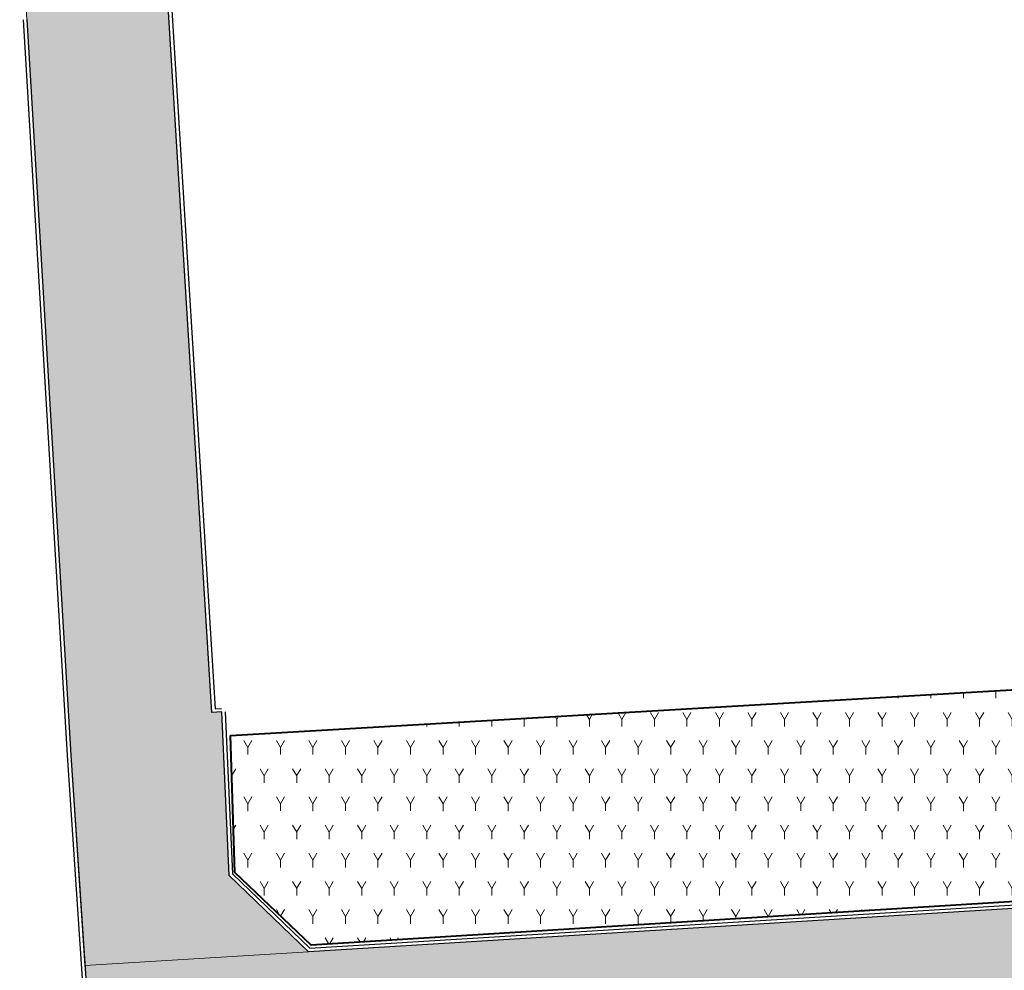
# Model space of a CAD drawing. Header units: metres. Extents: x -1 to 162893, y -2 to 502950.
# Tile 40 of 107: x 162392 to 162410, y 502751 to 502767. Entities that reach past the tile are written whole.
import ezdxf

# ---------------------------------------------------------------- set-up
doc = ezdxf.new("R2010")
doc.units = ezdxf.units.M
doc.layers.add('V-BH-GR-BEPLANTING_CULTUUR-A', color=92, linetype='Continuous', lineweight=40, true_color=0x00bd00)
doc.layers.add('V-WE-VH-VERHARDING_TEGEL_300x300x45_GRIJS-A', color=253, linetype='Continuous', lineweight=13, true_color=0x828282)
for name, color, linetype, lineweight in [('V-BH-VH-KANTOPSLUITING_OPSLUITBAND_60X200-G', 150, 'Continuous', 30), ('V-BH-VH-KANTOPSLUITING_VOORKANTBAND-G', 2, 'Continuous', 30), ('V-WE-GR-BEPLANTING-A-250', 92, 'Continuous', 18), ('V-WE-VH-OPENVERHARDING_BETONSTRAATSTEEN-A', 92, 'Continuous', 18), ('V01-WE-VH-OPENVERHARDING_TEGEL-A', 92, 'Continuous', 18)]:
    doc.layers.add(name, color=color, linetype=linetype, lineweight=lineweight)
pattern_1 = [(0, (0, 0), (0.3, 0.15), [0.3, -0.3]), (90, (0, 0), (-0.3, 1.83697019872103e-17), [])]

msp = doc.modelspace()

# ---------------------------------------------------------------- hatches: boundary and pattern name
at = {"layer": 'V-WE-GR-BEPLANTING-A-250'}
h = msp.add_hatch(dxfattribs=at)
h.set_pattern_fill('AGR-BEPLANTING_SOORT_01-SO', color=256, scale=0.5, pattern_type=2)
h.set_pattern_definition([(59.99999999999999, (162509.3585818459, 502748.5254328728), (-0.2886752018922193, 0.4999998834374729), [0.144338, -0.433013]), (120, (162509.3585818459, 502748.5254328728), (-0.5773502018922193, -1.165625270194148e-07), [0.144338, -0.433013]), (270, (162509.3585818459, 502748.5254328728), (0.2886749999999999, -0.5), [0.125, -0.875])])
h.paths.add_polyline_path([(162395.8877587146, 502754.7396963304), (162417.0395776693, 502755.9797893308), (162423.3642035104, 502756.3505907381), (162423.5039562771, 502753.9668782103), (162422.4063205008, 502752.5754085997), (162397.3210013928, 502751.0185943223), (162395.9645920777, 502752.3106179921)])
at = {"layer": 'V-WE-VH-OPENVERHARDING_BETONSTRAATSTEEN-A'}
h = msp.add_hatch(dxfattribs=at)
h.set_pattern_fill('AVH-BSS_KEIFORMAAT_HALFST', color=256, scale=2, angle=90, pattern_type=2)
h.set_pattern_definition([(90, (0, 0), (-0.21, 0.21), [0.21, -0.21]), (180, (0, 0), (-2.571758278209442e-17, -0.21), [])])
edge = h.paths.add_edge_path()
edge.add_arc((162402.032228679, 502745.562875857), 0.5037810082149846, 340.9283117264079, 360.3553158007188)
edge.add_line((162402.5360000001, 502745.5659999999), (162402.28, 502749.234))
edge.add_arc((162402.7666848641, 502749.2696290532), 0.4879872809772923, 94.66464819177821, 184.1870198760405, ccw=False)
edge.add_line((162402.727, 502749.7560000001), (162411.515, 502750.29))
edge.add_arc((162411.5828147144, 502749.8130108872), 0.481785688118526, 5.9556135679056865, 98.09165369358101, ccw=False)
edge.add_line((162412.0619999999, 502749.8630000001), (162412.236, 502746.5920000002))
edge.add_arc((162412.7344301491, 502746.6185306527), 0.4991357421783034, 183.0468888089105, 272.8215128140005)
edge.add_line((162412.759, 502746.1200000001), (162411.8837630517, 502746.0583756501))
edge.add_line((162411.8837630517, 502746.0583756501), (162411.6035468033, 502750.0382247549))
edge.add_line((162411.6035468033, 502750.0382247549), (162409.7360623, 502749.906737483))
edge.add_line((162409.7360623, 502749.906737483), (162410.0162785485, 502745.9268883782))
edge.add_line((162410.0162785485, 502745.9268883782), (162409.5175133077, 502745.8917709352))
edge.add_line((162409.5175133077, 502745.8917709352), (162409.2372970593, 502749.87162004))
edge.add_line((162409.2372970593, 502749.87162004), (162407.3698125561, 502749.7401327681))
edge.add_line((162407.3698125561, 502749.7401327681), (162407.6500288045, 502745.7602836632))
edge.add_line((162407.6500288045, 502745.7602836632), (162407.1512635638, 502745.7251662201))
edge.add_line((162407.1512635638, 502745.7251662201), (162406.8710473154, 502749.705015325))
edge.add_line((162406.8710473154, 502749.705015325), (162405.0035628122, 502749.5735280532))
edge.add_line((162405.0035628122, 502749.5735280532), (162405.2837790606, 502745.5936789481))
edge.add_line((162405.2837790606, 502745.5936789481), (162404.7850138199, 502745.5585615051))
edge.add_line((162404.7850138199, 502745.5585615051), (162404.5047975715, 502749.5384106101))
edge.add_line((162404.5047975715, 502749.5384106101), (162402.6373130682, 502749.4069233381))
edge.add_line((162402.6373130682, 502749.4069233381), (162402.9175293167, 502745.4270742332))
edge.add_line((162402.9175293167, 502745.4270742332), (162402.5083573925, 502745.3982649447))
edge = h.paths.add_edge_path()
edge.add_arc((162414.1903492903, 502746.6709323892), 0.4491496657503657, 275.2867040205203, 368.9748315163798)
edge.add_line((162414.634, 502746.741), (162414.4280000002, 502750.0249999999))
edge.add_arc((162414.9094137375, 502750.0205660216), 0.4814341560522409, 90.04923913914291, 179.4723020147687, ccw=False)
edge.add_line((162414.909, 502750.5019999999), (162421.3589999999, 502750.9029999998))
edge.add_arc((162421.4001541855, 502750.4024953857), 0.5021937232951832, 5.542579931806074, 94.70059308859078, ccw=False)
edge.add_line((162421.8999999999, 502750.4509999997), (162422.099, 502746.898))
edge.add_arc((162422.6234681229, 502746.9423265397), 0.5263379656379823, 184.8309937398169, 198.0586794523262)
edge.add_line((162422.1230578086, 502746.7791665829), (162422.1071854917, 502746.7781941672))
edge.add_line((162422.1071854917, 502746.7781941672), (162421.7217061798, 502746.7510530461))
edge.add_line((162421.7217061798, 502746.7510530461), (162421.4414899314, 502750.7309021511))
edge.add_line((162421.4414899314, 502750.7309021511), (162419.5740054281, 502750.5994148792))
edge.add_line((162419.5740054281, 502750.5994148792), (162419.8542216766, 502746.6195657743))
edge.add_line((162419.8542216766, 502746.6195657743), (162419.3554564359, 502746.5844483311))
edge.add_line((162419.3554564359, 502746.5844483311), (162419.0752401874, 502750.5642974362))
edge.add_line((162419.0752401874, 502750.5642974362), (162417.2077556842, 502750.4328101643))
edge.add_line((162417.2077556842, 502750.4328101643), (162417.4879719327, 502746.4529610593))
edge.add_line((162417.4879719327, 502746.4529610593), (162416.9892066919, 502746.417843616))
edge.add_line((162416.9892066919, 502746.417843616), (162416.7089904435, 502750.3976927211))
edge.add_line((162416.7089904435, 502750.3976927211), (162414.8415059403, 502750.2662054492))
edge.add_line((162414.8415059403, 502750.2662054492), (162415.1217221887, 502746.2863563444))
edge.add_line((162415.1217221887, 502746.2863563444), (162414.2317337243, 502746.2236933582))
at = {"layer": 'V01-WE-VH-OPENVERHARDING_TEGEL-A'}
h = msp.add_hatch(dxfattribs=at)
h.set_pattern_fill('AVH-TEGEL_300X300_HALFST', color=256, pattern_type=2)
h.set_pattern_definition(pattern_1)
h.paths.add_polyline_path([(162395.5599999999, 502755.1500000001), (162395.7359999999, 502755.1610000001), (162395.866, 502752.2590000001), (162397.273, 502750.9030000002), (162393.3044420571, 502750.6577093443), (162393.057, 502754.3930000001), (162392.2759999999, 502767.4480000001), (162391.496, 502780.5020000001), (162389.2939999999, 502816.3760000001), (162391.7554070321, 502816.5356825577)])
h = msp.add_hatch(dxfattribs=at)
h.set_pattern_fill('AVH-TEGEL_300X300_HALFST', color=256, pattern_type=2)
h.set_pattern_definition(pattern_1)
edge = h.paths.add_edge_path()
edge.add_arc((162627.3808135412, 502775.5408340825), 0.5000000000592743, 92.78974867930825, 183.9481949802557)
edge.add_line((162626.8820001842, 502775.5064068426), (162626.882, 502775.5064095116))
edge.add_line((162626.882, 502775.5064095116), (162626.882, 502775.5062649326))
edge.add_arc((162627.4232934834, 502775.5056324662), 0.5412938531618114, 179.9330536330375, 180.0669463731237)
edge.add_line((162626.8819999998, 502775.5049999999), (162626.2, 502787.031))
edge.add_line((162626.2, 502787.031), (162626.1952967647, 502787.1032010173))
edge.add_arc((162626.6942392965, 502787.1357025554), 0.4999999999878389, 183.727029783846, 273.2892340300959)
edge.add_line((162626.7229275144, 502786.6365262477), (162626.6614531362, 502786.6324214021))
edge.add_line((162626.6614531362, 502786.6324214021), (162626.7040000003, 502786.635))
edge.add_line((162626.7040000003, 502786.635), (162627.164, 502786.67))
edge.add_line((162627.164, 502786.67), (162627.803, 502776.062))
edge.add_line((162627.803, 502776.062), (162627.3564780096, 502776.0402415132))
edge = h.paths.add_edge_path()
edge.add_arc((162627.4795028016, 502774.4666394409), 0.4999999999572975, 189.5311365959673, 274.434869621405)
edge.add_line((162627.5181657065, 502773.9681365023), (162627.929, 502774))
edge.add_line((162627.929, 502774), (162628.572, 502763.431))
edge.add_line((162628.572, 502763.431), (162628.1335287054, 502763.4061386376))
edge.add_arc((162628.1618332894, 502762.9069404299), 0.5000000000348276, 93.24520124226, 182.8978858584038)
edge.add_line((162627.6624726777, 502762.8816623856), (162627.662, 502762.891))
edge.add_line((162627.662, 502762.891), (162626.9860000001, 502774.3730000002))
edge.add_arc((162627.4390552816, 502774.4334990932), 0.457076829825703, 187.6060401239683, 188.6541645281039)
edge.add_line((162626.987182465, 502774.3647227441), (162626.988, 502774.359))
edge.add_line((162626.988, 502774.359), (162626.99, 502774.346))
edge.add_line((162626.99, 502774.346), (162626.996, 502774.32))
edge.add_line((162626.996, 502774.32), (162626.999, 502774.306))
edge.add_line((162626.999, 502774.306), (162627.003, 502774.2940000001))
edge.add_line((162627.003, 502774.2940000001), (162627.012, 502774.268))
edge.add_line((162627.012, 502774.268), (162627.0193736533, 502774.2524285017))
edge.add_line((162627.0193736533, 502774.2524285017), (162626.9971923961, 502774.3165528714))
edge.add_arc((162627.4390552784, 502774.4334990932), 0.457076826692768, 192.4768148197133, 194.8243614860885, ccw=False)
edge.add_line((162626.9927730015, 502774.3347501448), (162626.9864049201, 502774.3838476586))
edge = h.paths.add_edge_path()
edge.add_arc((162629.707149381, 502737.8325094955), 0.4999999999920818, 93.52145337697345, 181.2028842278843)
edge.add_line((162629.207259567, 502737.8220131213), (162629.206, 502737.8819999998))
edge.add_line((162629.206, 502737.8819999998), (162627.715, 502761.8439999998))
edge.add_line((162627.715, 502761.8439999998), (162627.7141440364, 502761.8609093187))
edge.add_arc((162628.2135046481, 502761.8861873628), 0.500000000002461, 182.8978858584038, 273.2670969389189)
edge.add_line((162628.242, 502761.3869999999), (162628.696, 502761.4129999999))
edge.add_line((162628.696, 502761.4129999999), (162630.106, 502738.3579999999))
edge.add_line((162630.106, 502738.3579999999), (162629.6764382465, 502738.3315654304))
h.paths.add_polyline_path([(-0.819406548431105, -1.554399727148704), (47.99027967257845, -1.554399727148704), (47.99027967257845, 3.362039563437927), (-0.819406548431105, 3.362039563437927)], flags=9)
h = msp.add_hatch(dxfattribs=at)
h.set_pattern_fill('AVH-TEGEL_300X300_HALFST', color=256, pattern_type=2)
h.set_pattern_definition(pattern_1)
edge = h.paths.add_edge_path()
edge.add_line((162421.34476512, 502751.1025011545), (162414.9021730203, 502750.7019617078))
edge.add_arc((162414.9094137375, 502750.0205660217), 0.6814341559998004, 90.60881941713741, 123.2873066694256)
edge.add_line((162414.5354170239, 502750.5901965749), (162411.8247185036, 502750.4504387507))
edge.add_arc((162411.5828147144, 502749.8130108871), 0.6817856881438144, 69.21825292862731, 97.35593726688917)
edge.add_line((162411.4955236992, 502750.4891854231), (162402.7129780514, 502749.955516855))
edge.add_arc((162402.7666848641, 502749.269629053), 0.6879872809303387, 94.47727412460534, 123.9268273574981)
edge.add_line((162402.3826959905, 502749.8404872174), (162399.786, 502749.6949999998))
edge.add_line((162399.786, 502749.6949999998), (162400.1134737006, 502745.1361460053))
edge.add_line((162400.1134737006, 502745.1361460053), (162398.7222396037, 502745.0517755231))
edge.add_line((162398.7222396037, 502745.0517755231), (162397.9237000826, 502745.0221634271))
edge.add_arc((162398.1843107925, 502750.8417586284), 5.825427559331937, 230.5656825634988, 267.4359171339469, ccw=False)
edge.add_line((162394.4840386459, 502746.3424706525), (162394.4831567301, 502746.3431917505))
edge.add_arc((162394.667423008, 502746.5698669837), 0.2921227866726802, 138.648659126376, 230.8920374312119, ccw=False)
edge.add_line((162394.448134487, 502746.7628650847), (162394.4495975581, 502746.7645274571))
edge.add_line((162394.4495975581, 502746.7645274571), (162394.7815091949, 502747.1589286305))
edge.add_line((162394.7815091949, 502747.1589286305), (162393.4374933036, 502748.1790694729))
edge.add_line((162393.4374933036, 502748.1790694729), (162393.1140118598, 502747.7944421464))
edge.add_line((162393.1140118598, 502747.7944421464), (162393.1121566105, 502747.7920973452))
edge.add_arc((162392.8717481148, 502747.9823129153), 0.3065586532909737, 232.7768958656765, 321.6483147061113, ccw=False)
edge.add_arc((162397.2449506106, 502752.4704380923), 6.57079052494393, 209.166263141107, 226.0703696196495, ccw=False)
edge.add_line((162391.5072759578, 502749.2681923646), (162393.387, 502749.4646163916))
edge.add_line((162393.387, 502749.4646163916), (162393.308, 502750.6039999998))
edge.add_line((162393.308, 502750.6039999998), (162393.3044420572, 502750.6577093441))
edge.add_line((162393.3044420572, 502750.6577093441), (162397.273, 502750.9029999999))
edge.add_line((162397.273, 502750.9029999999), (162422.484, 502752.4529999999))
edge.add_line((162422.484, 502752.4529999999), (162423.686, 502753.9629999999))
edge.add_line((162423.686, 502753.9629999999), (162423.8569385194, 502751.1973854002))
edge.add_line((162423.8569385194, 502751.1973854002), (162421.6874254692, 502751.0432381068))
edge.add_arc((162421.4001541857, 502750.4024953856), 0.7021937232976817, 65.85134666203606, 94.52419304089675)

# ---------------------------------------------------------------- linework, layer by layer
at = {"layer": 'V-BH-GR-BEPLANTING_CULTUUR-A', "flags": 128}
msp.add_lwpolyline([(162395.8877587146, 502754.7396963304), (162417.0395776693, 502755.9797893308), (162423.3642035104, 502756.3505907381), (162423.5039562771, 502753.9668782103), (162422.4063205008, 502752.5754085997), (162397.3210013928, 502751.0185943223), (162395.9645920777, 502752.3106179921), (162395.8877587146, 502754.7396963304)], dxfattribs=at)
at = {"layer": 'V-BH-VH-KANTOPSLUITING_OPSLUITBAND_60X200-G', "flags": 128}
for points in [[(162391.8018850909, 502816.7557115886), (162395.6161715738, 502755.2136277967), (162395.7322573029, 502755.2208831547)], [(162391.4758118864, 502749.325231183), (162393.32313587, 502749.5182695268), (162393.2481373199, 502750.5999419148), (162392.9971185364, 502754.3892254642), (162392.2161070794, 502767.4444169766)], [(162395.7959398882, 502755.1636851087), (162395.9248688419, 502752.2855941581), (162397.2956444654, 502750.9645054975), (162422.4536790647, 502752.5112491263), (162423.6246171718, 502753.9822279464), (162423.4781520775, 502756.2259918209), (162423.8379084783, 502756.2433342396), (162423.8200664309, 502756.6221773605)]]:
    msp.add_lwpolyline(points, dxfattribs=at)
at = {"layer": 'V-BH-VH-KANTOPSLUITING_VOORKANTBAND-G', "flags": 128}
for points in [[(162395.736, 502755.161), (162395.56, 502755.15), (162391.742, 502816.752)], [(162392.276, 502767.448), (162393.057, 502754.393), (162393.308, 502750.6040000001), (162393.387, 502749.4646163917), (162391.5072759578, 502749.2681923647)], [(162423.88, 502756.625), (162423.900661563, 502756.1862896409), (162423.542, 502756.1690000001), (162423.686, 502753.963), (162422.484, 502752.453), (162397.273, 502750.903), (162395.866, 502752.259), (162395.736, 502755.161)]]:
    msp.add_lwpolyline(points, dxfattribs=at)
at = {"layer": 'V-WE-VH-VERHARDING_TEGEL_300x300x45_GRIJS-A'}
msp.add_line((162397.273, 502750.903), (162393.3044420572, 502750.6577093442), dxfattribs=at)
at = {"layer": 'V-WE-VH-VERHARDING_TEGEL_300x300x45_GRIJS-A', "flags": 128}
msp.add_lwpolyline([(162395.5599999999, 502755.1500000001), (162395.7359999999, 502755.1610000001), (162395.866, 502752.2590000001), (162397.273, 502750.9030000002), (162393.3044420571, 502750.6577093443), (162393.057, 502754.3930000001), (162392.2759999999, 502767.4480000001), (162391.496, 502780.5020000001), (162389.2939999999, 502816.3760000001), (162391.7554070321, 502816.5356825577), (162395.5599999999, 502755.1500000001)], dxfattribs=at)
msp.add_lwpolyline([(162391.5072759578, 502749.2681923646), (162393.387, 502749.4646163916), (162393.308, 502750.6039999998), (162393.3044420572, 502750.6577093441), (162397.273, 502750.9029999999), (162422.484, 502752.4529999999), (162423.686, 502753.9629999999), (162423.8569385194, 502751.1973854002), (162421.6874254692, 502751.0432381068), (162421.6874254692, 502751.0432381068, 0.1257657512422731), (162421.34476512, 502751.1025011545)], format="xyb", dxfattribs=at)

doc.saveas('drawing.dxf')
